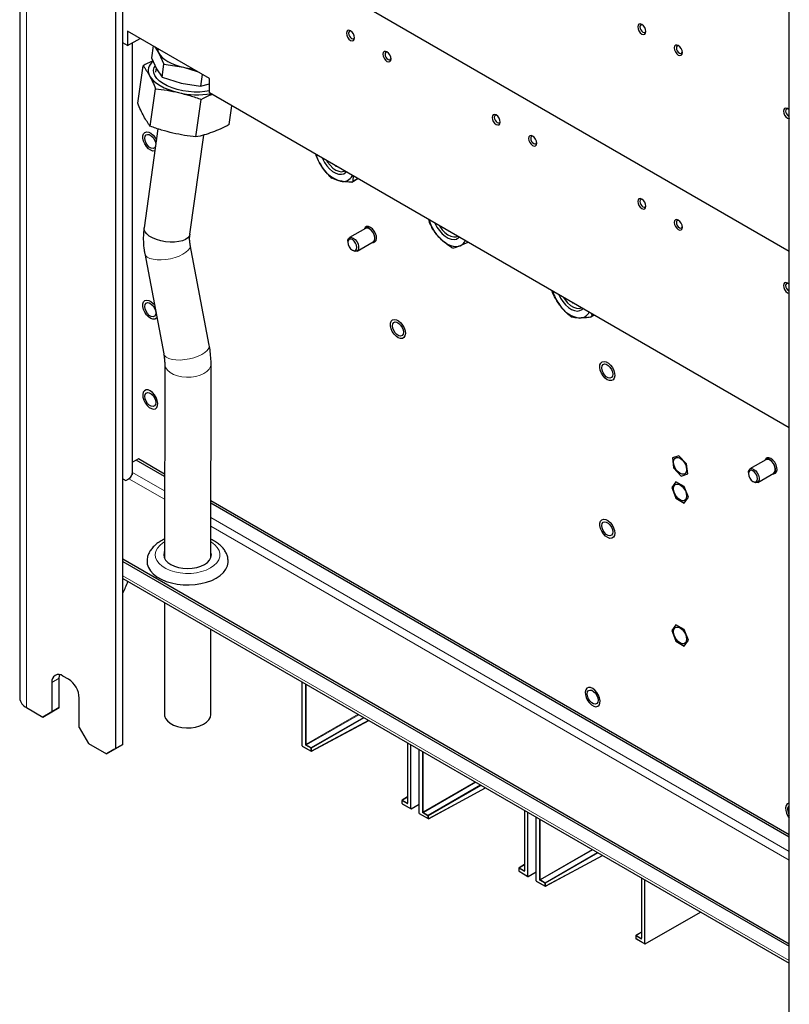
# Paper-space layout 'Blatt2' of a CAD drawing. Header units: millimetres. Extents: x 5 to 418, y 2 to 292.
# Tile 92 of 115: x 260 to 310, y 101 to 165. Entities that reach past the tile are written whole.
import ezdxf

# ---------------------------------------------------------------- set-up
doc = ezdxf.new("R2010")
doc.units = ezdxf.units.MM

psp = doc.layouts.new('Blatt2')

# ---------------------------------------------------------------- linework, layer by layer
at = {"color": 7, "linetype": 'Continuous', "lineweight": 25}
for p, q in [((260.342, 252.76), (260.342, 120.753)), ((266.556, 117.487), (266.556, 248.134)), ((267.027, 117.759), (267.027, 248.406)), ((310.161, 92.315), (310.161, 222.961)), ((267.027, 174.576), (310.161, 149.676)), ((272.625, 160.848), (267.322, 163.909)), ((267.322, 163.909), (267.322, 162.975)), ((267.322, 162.975), (267.027, 163.145)), ((267.322, 162.975), (268.132, 163.442)), ((267.617, 163.145), (267.617, 135.198)), ((268.983, 162.95), (268.875, 162.183)), ((269.096, 162.885), (269.349, 162.494)), ((269.349, 162.494), (269.679, 161.784)), ((268.875, 162.183), (269.206, 161.473)), ((267.985, 159.243), (268.327, 161.675)), ((269.174, 161.541), (269.134, 161.257)), ((269.206, 161.473), (269.559, 160.926)), ((269.559, 160.926), (269.679, 161.784)), ((269.679, 161.784), (270.938, 161.575)), ((270.938, 161.575), (271.833, 161.305)), ((269.559, 160.926), (270.795, 160.554)), ((270.795, 160.554), (272.054, 160.345)), ((272.162, 161.115), (272.054, 160.345)), ((272.625, 159.913), (272.625, 160.848)), ((268.796, 157.754), (269.137, 160.185)), ((272.054, 160.345), (272.625, 160.508)), ((271.753, 157.064), (272.094, 159.496)), ((310.161, 138.244), (272.625, 159.913)), ((273.899, 157.864), (274.07, 159.079)), ((269.292, 157.588), (268.394, 151.188)), ((271.365, 150.771), (272.266, 157.19)), ((281.835, 154.135), (282.235, 154.366)), ((282.226, 154.371), (281.921, 154.195)), ((282.723, 151.147), (281.686, 150.548)), ((282.683, 151.156), (282.659, 151.11)), ((272.611, 143.591), (271.384, 150.073)), ((281.582, 150.319), (281.582, 150.251)), ((281.877, 149.741), (281.936, 149.707)), ((282.186, 149.682), (283.223, 150.281)), ((283.159, 150.244), (283.211, 150.241)), ((268.436, 149.515), (269.663, 143.033)), ((268.98, 146.297), (269.065, 146.196)), ((297.3, 145.404), (297.529, 145.537)), ((297.354, 145.637), (297.37, 145.487)), ((297.492, 145.558), (297.37, 145.487)), ((269.729, 142.382), (269.722, 129.798)), ((272.722, 129.849), (272.729, 142.38)), ((303.02, 136.435), (302.593, 136.304)), ((303.516, 135.911), (303.02, 136.435)), ((267.888, 136.151), (267.652, 136.015)), ((267.652, 135.361), (267.652, 136.015)), ((268.029, 136.232), (267.888, 136.151)), ((269.725, 135.09), (267.888, 136.151)), ((269.725, 135.254), (268.029, 136.232)), ((302.593, 136.304), (302.663, 135.648)), ((303.586, 135.255), (303.516, 135.911)), ((308.65, 136.179), (307.613, 135.581)), ((308.61, 136.189), (308.586, 136.142)), ((302.663, 135.648), (303.16, 135.124)), ((303.16, 135.124), (303.586, 135.255)), ((307.509, 135.352), (307.509, 135.284)), ((308.113, 134.714), (309.15, 135.313)), ((309.086, 135.276), (309.138, 135.274)), ((267.027, 134.933), (267.204, 134.831)), ((267.204, 134.831), (267.416, 134.953)), ((302.821, 134.758), (302.552, 134.375)), ((303.359, 134.447), (302.821, 134.758)), ((303.627, 133.755), (303.359, 134.447)), ((307.804, 134.773), (307.863, 134.739)), ((302.552, 134.375), (302.821, 133.683)), ((310.161, 111.91), (272.724, 133.522)), ((310.161, 111.747), (272.724, 133.359)), ((302.821, 133.683), (303.359, 133.372)), ((303.359, 133.372), (303.627, 133.755)), ((267.027, 129.762), (310.161, 104.862)), ((267.027, 129.599), (310.161, 104.699)), ((267.027, 128.493), (310.161, 103.593)), ((269.72, 126.939), (269.716, 119.696)), ((272.716, 119.694), (272.719, 125.208)), ((302.821, 125.504), (302.552, 125.121)), ((302.552, 125.121), (302.821, 124.428)), ((303.359, 125.193), (302.821, 125.504)), ((303.627, 124.5), (303.359, 125.193)), ((302.821, 124.428), (303.359, 124.118)), ((303.359, 124.118), (303.627, 124.5)), ((262.431, 121.774), (262.431, 119.868)), ((262.903, 120.14), (262.903, 122.046)), ((263.492, 121.978), (263.138, 122.182)), ((278.626, 117.668), (278.626, 121.798)), ((264.199, 118.848), (264.199, 120.753)), ((260.781, 120.14), (261.842, 119.528)), ((261.842, 119.528), (262.431, 119.868)), ((262.313, 119.8), (261.842, 119.528)), ((262.903, 120.14), (262.313, 119.8)), ((262.431, 119.868), (262.903, 120.14)), ((279.235, 117.324), (282.932, 119.312)), ((264.199, 118.848), (264.788, 117.827)), ((264.788, 117.827), (265.967, 117.147)), ((265.967, 117.147), (266.556, 117.487)), ((266.438, 117.419), (265.967, 117.147)), ((267.027, 117.759), (266.438, 117.419)), ((266.556, 117.487), (267.027, 117.759)), ((278.633, 117.653), (279.203, 117.324)), ((285.44, 117.864), (285.44, 113.954)), ((285.666, 113.604), (285.666, 117.733)), ((286.197, 113.297), (286.197, 117.427)), ((286.807, 112.952), (290.504, 114.94)), ((285.086, 114.12), (285.086, 113.947)), ((285.44, 114.357), (285.102, 114.148)), ((285.103, 113.918), (285.673, 113.589)), ((285.689, 113.591), (286.197, 113.884)), ((293.011, 113.493), (293.011, 109.583)), ((286.204, 113.282), (286.774, 112.953)), ((293.238, 109.233), (293.238, 113.362)), ((293.771, 108.925), (293.771, 113.054)), ((294.381, 108.58), (298.078, 110.568)), ((292.658, 109.749), (292.658, 109.576)), ((293.011, 109.986), (292.674, 109.777)), ((292.674, 109.547), (293.245, 109.218)), ((293.261, 109.219), (293.771, 109.514)), ((300.585, 109.121), (300.585, 105.211)), ((300.812, 104.861), (300.812, 108.99)), ((293.778, 108.91), (294.349, 108.581)), ((300.835, 104.847), (304.412, 106.912)), ((300.232, 105.376), (300.232, 105.203)), ((300.585, 105.614), (300.248, 105.405)), ((300.249, 105.175), (300.819, 104.845))]:
    psp.add_line(p, q, dxfattribs=at)
at = {"color": 7, "linetype": 'Continuous', "lineweight": 18}
for p, q in [((260.781, 120.14), (260.781, 252.148)), ((269.724, 134.165), (267.652, 135.361)), ((267.416, 134.953), (269.724, 133.621)), ((310.161, 110.822), (272.723, 132.434)), ((272.723, 131.89), (310.161, 110.277)), ((267.027, 128.674), (310.161, 103.773)), ((262.431, 121.774), (262.903, 122.046)), ((278.842, 117.716), (278.842, 121.673)), ((278.889, 121.646), (278.889, 117.771)), ((278.889, 117.771), (282.245, 119.708)), ((282.292, 119.681), (278.913, 117.73)), ((279.219, 117.553), (282.599, 119.504)), ((282.646, 119.477), (279.242, 117.512)), ((279.242, 117.339), (282.922, 119.317)), ((278.626, 117.668), (279.196, 117.339)), ((279.196, 117.512), (278.842, 117.716)), ((278.913, 117.73), (279.219, 117.553)), ((279.196, 117.339), (279.196, 117.512)), ((279.242, 117.512), (279.242, 117.339)), ((285.449, 117.859), (285.449, 113.902)), ((286.414, 113.345), (286.414, 117.302)), ((286.461, 117.275), (286.461, 113.4)), ((286.461, 113.4), (289.817, 115.337)), ((289.864, 115.31), (286.484, 113.359)), ((286.791, 113.182), (290.171, 115.133)), ((290.218, 115.106), (286.814, 113.141)), ((286.814, 112.968), (290.494, 114.946)), ((285.096, 114.106), (285.096, 113.933)), ((285.449, 113.902), (285.096, 114.106)), ((285.44, 114.345), (285.119, 114.147)), ((285.119, 114.147), (285.425, 113.97)), ((285.096, 113.933), (285.666, 113.604)), ((285.425, 113.97), (285.44, 113.979)), ((293.021, 113.487), (293.021, 109.531)), ((286.197, 113.297), (286.768, 112.968)), ((286.768, 113.141), (286.414, 113.345)), ((286.484, 113.359), (286.791, 113.182)), ((286.768, 112.968), (286.768, 113.141)), ((286.814, 113.141), (286.814, 112.968)), ((293.988, 108.973), (293.988, 112.929)), ((294.035, 112.902), (294.035, 109.027)), ((294.035, 109.027), (297.391, 110.965)), ((297.438, 110.938), (294.058, 108.986)), ((294.365, 108.809), (297.745, 110.761)), ((297.792, 110.733), (294.388, 108.769)), ((294.388, 108.596), (298.068, 110.574)), ((292.668, 109.735), (292.668, 109.562)), ((293.021, 109.531), (292.668, 109.735)), ((293.011, 109.974), (292.691, 109.776)), ((292.691, 109.776), (292.997, 109.599)), ((292.997, 109.599), (293.011, 109.608)), ((292.668, 109.562), (293.238, 109.233)), ((294.342, 108.769), (293.988, 108.973)), ((294.058, 108.986), (294.365, 108.809)), ((300.595, 109.115), (300.595, 105.159)), ((293.771, 108.925), (294.342, 108.596)), ((294.342, 108.596), (294.342, 108.769)), ((294.388, 108.769), (294.388, 108.596)), ((300.242, 105.363), (300.242, 105.19)), ((300.595, 105.159), (300.242, 105.363)), ((300.242, 105.19), (300.812, 104.861)), ((300.585, 105.602), (300.265, 105.403)), ((300.265, 105.403), (300.571, 105.227)), ((300.571, 105.227), (300.585, 105.235))]:
    psp.add_line(p, q, dxfattribs=at)
at = {"color": 7, "linetype": 'Continuous', "lineweight": 25, "flags": 128}
for points in [[(282.024, 163.469), (282.004, 163.598), (281.946, 163.731), (281.86, 163.847), (281.759, 163.929), (281.657, 163.964), (281.571, 163.947), (281.514, 163.881), (281.494, 163.775), (281.514, 163.647), (281.571, 163.514), (281.657, 163.398), (281.759, 163.316), (281.86, 163.281), (281.946, 163.298), (282.004, 163.364), (282.024, 163.469)], [(281.797, 163.903), (281.755, 163.914), (281.692, 163.901), (281.65, 163.853), (281.635, 163.775), (281.65, 163.681), (281.692, 163.584), (281.755, 163.499), (281.83, 163.439), (281.904, 163.413), (281.967, 163.425), (282.009, 163.474), (282.021, 163.515)], [(300.88, 163.879), (300.86, 164.008), (300.803, 164.141), (300.717, 164.257), (300.615, 164.339), (300.514, 164.374), (300.428, 164.357), (300.37, 164.291), (300.35, 164.186), (300.37, 164.057), (300.428, 163.924), (300.514, 163.808), (300.615, 163.726), (300.717, 163.691), (300.803, 163.708), (300.86, 163.774), (300.88, 163.879)], [(300.653, 164.313), (300.611, 164.324), (300.548, 164.311), (300.506, 164.263), (300.491, 164.186), (300.506, 164.091), (300.548, 163.994), (300.611, 163.909), (300.686, 163.849), (300.76, 163.823), (300.823, 163.835), (300.865, 163.884), (300.877, 163.925)], [(269.349, 162.494), (269.445, 162.352), (269.575, 162.214), (269.739, 162.081), (269.933, 161.956), (270.154, 161.841), (270.398, 161.738), (270.661, 161.649), (270.938, 161.575)], [(284.381, 162.109), (284.361, 162.237), (284.303, 162.37), (284.217, 162.486), (284.116, 162.568), (284.014, 162.603), (283.928, 162.586), (283.871, 162.52), (283.851, 162.415), (283.871, 162.286), (283.928, 162.153), (284.014, 162.037), (284.116, 161.956), (284.217, 161.92), (284.303, 161.937), (284.361, 162.003), (284.381, 162.109)], [(284.154, 162.543), (284.112, 162.553), (284.049, 162.541), (284.007, 162.492), (283.992, 162.415), (284.007, 162.32), (284.049, 162.223), (284.112, 162.138), (284.187, 162.078), (284.261, 162.052), (284.324, 162.064), (284.366, 162.113), (284.378, 162.154)], [(303.237, 162.519), (303.217, 162.648), (303.16, 162.78), (303.074, 162.896), (302.972, 162.978), (302.871, 163.013), (302.785, 162.997), (302.727, 162.93), (302.707, 162.825), (302.727, 162.696), (302.785, 162.563), (302.871, 162.447), (302.972, 162.366), (303.074, 162.33), (303.16, 162.347), (303.217, 162.413), (303.237, 162.519)], [(303.01, 162.953), (302.968, 162.963), (302.905, 162.951), (302.863, 162.902), (302.848, 162.825), (302.863, 162.73), (302.905, 162.633), (302.968, 162.548), (303.043, 162.488), (303.117, 162.462), (303.18, 162.474), (303.222, 162.523), (303.234, 162.564)], [(272.625, 160.048), (272.335, 159.996), (271.994, 159.967), (271.634, 159.967), (271.266, 159.995), (270.899, 160.052), (270.542, 160.135), (270.204, 160.243), (269.895, 160.372), (269.622, 160.52), (269.392, 160.683), (269.212, 160.855), (269.086, 161.034), (269.017, 161.214), (269.007, 161.39), (269.056, 161.559), (269.105, 161.641)], [(268.745, 161.027), (268.859, 160.859), (269.014, 160.695), (269.208, 160.537), (269.438, 160.389), (269.7, 160.253), (269.989, 160.131), (270.301, 160.025), (270.629, 159.937)], [(310.161, 158.796), (310.145, 158.814), (310.043, 158.896), (309.942, 158.931), (309.856, 158.914), (309.798, 158.848), (309.778, 158.743), (309.798, 158.614), (309.856, 158.481), (309.942, 158.365), (310.043, 158.284), (310.145, 158.248), (310.161, 158.247)], [(310.081, 158.871), (310.039, 158.881), (309.976, 158.869), (309.934, 158.82), (309.919, 158.743), (309.934, 158.648), (309.976, 158.551), (310.039, 158.466), (310.114, 158.406), (310.161, 158.385)], [(291.452, 158.027), (291.432, 158.155), (291.374, 158.288), (291.288, 158.404), (291.187, 158.486), (291.085, 158.521), (290.999, 158.504), (290.942, 158.438), (290.922, 158.333), (290.942, 158.204), (290.999, 158.071), (291.085, 157.955), (291.187, 157.873), (291.288, 157.838), (291.374, 157.855), (291.432, 157.921), (291.452, 158.027)], [(291.225, 158.461), (291.183, 158.471), (291.12, 158.459), (291.078, 158.41), (291.063, 158.333), (291.078, 158.238), (291.12, 158.141), (291.183, 158.056), (291.258, 157.996), (291.332, 157.97), (291.395, 157.982), (291.437, 158.031), (291.449, 158.072)], [(269.092, 156.164), (269.089, 156.163), (268.963, 156.155), (268.822, 156.203), (268.679, 156.301), (268.546, 156.441), (268.435, 156.612), (268.356, 156.796), (268.316, 156.979), (268.319, 157.144), (268.364, 157.276), (268.447, 157.363), (268.562, 157.398), (268.697, 157.378), (268.841, 157.305), (268.98, 157.184), (268.98, 157.184)], [(268.442, 156.979), (268.463, 157.107), (268.524, 157.194), (268.618, 157.231), (268.734, 157.213), (268.857, 157.142), (268.972, 157.027), (269.066, 156.881), (269.127, 156.723), (269.149, 156.571), (269.149, 156.566)], [(269.134, 156.461), (269.127, 156.444), (269.066, 156.356), (268.972, 156.32), (268.857, 156.338), (268.734, 156.409), (268.618, 156.524), (268.524, 156.669), (268.463, 156.827), (268.442, 156.979)], [(268.98, 157.184), (269.104, 157.027), (269.191, 156.867)], [(293.809, 156.666), (293.789, 156.795), (293.731, 156.927), (293.645, 157.043), (293.544, 157.125), (293.442, 157.16), (293.356, 157.144), (293.299, 157.078), (293.279, 156.972), (293.299, 156.843), (293.356, 156.711), (293.442, 156.595), (293.544, 156.513), (293.645, 156.478), (293.731, 156.494), (293.789, 156.56), (293.809, 156.666)], [(293.582, 157.1), (293.54, 157.11), (293.477, 157.098), (293.435, 157.049), (293.42, 156.972), (293.435, 156.878), (293.477, 156.78), (293.54, 156.695), (293.615, 156.635), (293.689, 156.609), (293.752, 156.622), (293.794, 156.67), (293.806, 156.712)], [(279.915, 155.705), (279.933, 155.665), (280.065, 155.419), (280.225, 155.192), (280.406, 154.995), (280.599, 154.836), (280.797, 154.721), (280.99, 154.657), (281.171, 154.646), (281.331, 154.688), (281.463, 154.781), (281.482, 154.8)], [(280.203, 155.539), (280.267, 155.439), (280.43, 155.23), (280.612, 155.055), (280.802, 154.923), (280.992, 154.842), (281.172, 154.814), (281.332, 154.842), (281.376, 154.861)], [(280.79, 155.2), (280.816, 155.184), (280.842, 155.17)], [(300.88, 152.584), (300.86, 152.713), (300.803, 152.845), (300.717, 152.961), (300.615, 153.043), (300.514, 153.078), (300.428, 153.062), (300.37, 152.996), (300.35, 152.89), (300.37, 152.761), (300.428, 152.629), (300.514, 152.513), (300.615, 152.431), (300.717, 152.395), (300.803, 152.412), (300.86, 152.478), (300.88, 152.584)], [(300.653, 153.018), (300.611, 153.028), (300.548, 153.016), (300.506, 152.967), (300.491, 152.89), (300.506, 152.796), (300.548, 152.698), (300.611, 152.613), (300.686, 152.553), (300.76, 152.527), (300.823, 152.54), (300.865, 152.588), (300.877, 152.629)], [(303.237, 151.223), (303.217, 151.352), (303.16, 151.485), (303.074, 151.601), (302.972, 151.682), (302.871, 151.718), (302.785, 151.701), (302.727, 151.635), (302.707, 151.529), (302.727, 151.401), (302.785, 151.268), (302.871, 151.152), (302.972, 151.07), (303.074, 151.035), (303.16, 151.052), (303.217, 151.118), (303.237, 151.223)], [(303.01, 151.657), (302.968, 151.668), (302.905, 151.655), (302.863, 151.607), (302.848, 151.529), (302.863, 151.435), (302.905, 151.338), (302.968, 151.253), (303.043, 151.193), (303.117, 151.167), (303.18, 151.179), (303.222, 151.227), (303.234, 151.269)], [(271.365, 150.771), (271.332, 150.666), (271.236, 150.54), (271.085, 150.433), (270.885, 150.348), (270.643, 150.289), (270.37, 150.258), (270.077, 150.257), (269.776, 150.285), (269.48, 150.342), (269.199, 150.424), (268.946, 150.53), (268.732, 150.654), (268.565, 150.791), (268.451, 150.936), (268.396, 151.083), (268.394, 151.188)], [(283.045, 151.216), (282.916, 151.266), (282.8, 151.26), (282.712, 151.2), (282.683, 151.156)], [(283.165, 150.247), (283.206, 150.258), (283.287, 150.323), (283.33, 150.435), (283.33, 150.58), (283.287, 150.742), (283.206, 150.9), (283.097, 151.036), (282.973, 151.133)], [(283.223, 150.281), (283.279, 150.333), (283.321, 150.442), (283.321, 150.584), (283.279, 150.741), (283.2, 150.895), (283.094, 151.028), (282.973, 151.122)], [(283.211, 150.241), (283.235, 150.241), (283.339, 150.275), (283.41, 150.36), (283.443, 150.488), (283.432, 150.646), (283.379, 150.815), (283.29, 150.977), (283.175, 151.116), (283.045, 151.216)], [(287.222, 151.487), (287.225, 151.478), (287.354, 151.23), (287.511, 151.001), (287.689, 150.799), (287.881, 150.635), (288.079, 150.515), (288.273, 150.444), (288.456, 150.426), (288.619, 150.461), (288.755, 150.548), (288.788, 150.582)], [(287.51, 151.321), (287.536, 151.277), (287.694, 151.061), (287.872, 150.877), (288.061, 150.734), (288.252, 150.639), (288.435, 150.598), (288.601, 150.612), (288.683, 150.643)], [(281.582, 150.319), (281.587, 150.387), (281.629, 150.496), (281.708, 150.559), (281.815, 150.568), (281.936, 150.523), (282.057, 150.429), (282.163, 150.297), (282.242, 150.142), (282.284, 149.985), (282.284, 149.843), (282.242, 149.734), (282.163, 149.671), (282.057, 149.662), (281.936, 149.707), (281.936, 149.707)], [(281.877, 149.741), (281.989, 149.702), (282.085, 149.72), (282.149, 149.794), (282.171, 149.911), (282.149, 150.054), (282.085, 150.201), (281.989, 150.33), (281.877, 150.421), (281.764, 150.46), (281.668, 150.442), (281.605, 150.368), (281.582, 150.251), (281.605, 150.108), (281.668, 149.961), (281.764, 149.832), (281.877, 149.741)], [(287.572, 150.485), (287.735, 150.338), (287.903, 150.213), (288.073, 150.112), (288.241, 150.038), (288.405, 149.992), (288.563, 149.973), (288.711, 149.983), (288.847, 150.022)], [(288.097, 150.982), (288.123, 150.966), (288.149, 150.952)], [(310.161, 147.5), (310.145, 147.519), (310.043, 147.6), (309.942, 147.636), (309.856, 147.619), (309.798, 147.553), (309.778, 147.447), (309.798, 147.318), (309.856, 147.186), (309.942, 147.07), (310.043, 146.988), (310.145, 146.953), (310.161, 146.952)], [(310.081, 147.575), (310.039, 147.585), (309.976, 147.573), (309.934, 147.525), (309.919, 147.447), (309.934, 147.353), (309.976, 147.256), (310.039, 147.171), (310.114, 147.111), (310.161, 147.09)], [(295.235, 146.861), (295.347, 146.639), (295.5, 146.407), (295.676, 146.201), (295.866, 146.03), (296.064, 145.903), (296.259, 145.825), (296.444, 145.799), (296.611, 145.827), (296.751, 145.906), (296.802, 145.956)], [(295.523, 146.694), (295.641, 146.519), (295.812, 146.32), (295.998, 146.16), (296.189, 146.045), (296.376, 145.982), (296.55, 145.973), (296.697, 146.017)], [(269.22, 145.376), (269.189, 145.337), (269.089, 145.275), (268.963, 145.268), (268.822, 145.315), (268.679, 145.414), (268.546, 145.554), (268.435, 145.724), (268.356, 145.909), (268.316, 146.092), (268.319, 146.257), (268.364, 146.389), (268.447, 146.476), (268.562, 146.511), (268.697, 146.491), (268.841, 146.417), (268.98, 146.297), (268.98, 146.297)], [(268.442, 146.092), (268.463, 146.219), (268.524, 146.307), (268.618, 146.344), (268.734, 146.325), (268.857, 146.255), (268.972, 146.139), (269.066, 145.994), (269.127, 145.836), (269.149, 145.684), (269.127, 145.557), (269.066, 145.469), (268.972, 145.432), (268.857, 145.45), (268.734, 145.521), (268.618, 145.636), (268.524, 145.782), (268.463, 145.94), (268.442, 146.092)], [(296.111, 146.355), (296.137, 146.34), (296.163, 146.325)], [(285.008, 145.046), (285.131, 144.889), (285.227, 144.709), (285.287, 144.524), (285.306, 144.348), (285.282, 144.198), (285.217, 144.087), (285.117, 144.025), (284.991, 144.017), (284.85, 144.065), (284.706, 144.163), (284.573, 144.304), (284.463, 144.474), (284.384, 144.659), (284.344, 144.841), (284.347, 145.006), (284.392, 145.138), (284.475, 145.225), (284.589, 145.261), (284.724, 145.241), (284.868, 145.167), (285.008, 145.046)], [(284.469, 144.842), (284.491, 144.969), (284.552, 145.056), (284.646, 145.093), (284.762, 145.075), (284.884, 145.004), (285, 144.889), (285.094, 144.744), (285.155, 144.585), (285.177, 144.433), (285.155, 144.306), (285.094, 144.219), (285, 144.182), (284.884, 144.2), (284.762, 144.271), (284.646, 144.386), (284.552, 144.531), (284.491, 144.69), (284.469, 144.842)], [(298.376, 141.359), (298.233, 141.466), (298.104, 141.613), (297.998, 141.787), (297.926, 141.973), (297.894, 142.153), (297.905, 142.313), (297.957, 142.437), (298.047, 142.516), (298.166, 142.541), (298.304, 142.51), (298.448, 142.427), (298.586, 142.299), (298.705, 142.136), (298.794, 141.954), (298.847, 141.769), (298.858, 141.597), (298.826, 141.453), (298.754, 141.351), (298.648, 141.299), (298.518, 141.301), (298.376, 141.359)], [(298.022, 142.121), (298.044, 142.248), (298.105, 142.336), (298.199, 142.373), (298.314, 142.354), (298.437, 142.284), (298.553, 142.168), (298.647, 142.023), (298.708, 141.865), (298.729, 141.713), (298.708, 141.585), (298.647, 141.498), (298.553, 141.461), (298.437, 141.479), (298.314, 141.55), (298.199, 141.665), (298.105, 141.811), (298.044, 141.969), (298.022, 142.121)], [(268.795, 140.635), (268.653, 140.692), (268.523, 140.695), (268.417, 140.643), (268.345, 140.54), (268.313, 140.397), (268.324, 140.225), (268.377, 140.039), (268.467, 139.858), (268.586, 139.695), (268.723, 139.567), (268.867, 139.484), (269.005, 139.453), (269.124, 139.478), (269.214, 139.556), (269.266, 139.681), (269.277, 139.84), (269.245, 140.021), (269.173, 140.207), (269.067, 140.381), (268.938, 140.528), (268.795, 140.635)], [(268.442, 140.281), (268.463, 140.408), (268.524, 140.496), (268.618, 140.533), (268.734, 140.514), (268.857, 140.444), (268.972, 140.328), (269.066, 140.183), (269.127, 140.025), (269.149, 139.873), (269.127, 139.745), (269.066, 139.658), (268.972, 139.621), (268.857, 139.639), (268.734, 139.71), (268.618, 139.825), (268.524, 139.971), (268.463, 140.129), (268.442, 140.281)], [(302.666, 136.025), (302.686, 136.164), (302.747, 136.266), (302.841, 136.32), (302.959, 136.321), (303.09, 136.27), (303.221, 136.17), (303.339, 136.032), (303.433, 135.869), (303.493, 135.698), (303.514, 135.535), (303.493, 135.395), (303.433, 135.294), (303.339, 135.239), (303.221, 135.238), (303.09, 135.29), (302.959, 135.389), (302.841, 135.527), (302.747, 135.69), (302.686, 135.861), (302.666, 136.025)], [(308.973, 136.248), (308.843, 136.298), (308.728, 136.293), (308.639, 136.232), (308.61, 136.189)], [(309.092, 135.28), (309.133, 135.291), (309.214, 135.355), (309.257, 135.467), (309.257, 135.613), (309.214, 135.774), (309.133, 135.933), (309.024, 136.068), (308.9, 136.165)], [(309.15, 135.313), (309.206, 135.365), (309.248, 135.474), (309.248, 135.616), (309.206, 135.774), (309.127, 135.928), (309.021, 136.06), (308.9, 136.154)], [(309.138, 135.274), (309.162, 135.274), (309.266, 135.307), (309.338, 135.392), (309.37, 135.521), (309.359, 135.678), (309.306, 135.847), (309.217, 136.01), (309.102, 136.149), (308.973, 136.248)], [(307.509, 135.352), (307.515, 135.419), (307.557, 135.528), (307.636, 135.591), (307.742, 135.601), (307.863, 135.556), (307.984, 135.461), (308.09, 135.329), (308.169, 135.175), (308.211, 135.017), (308.211, 134.876), (308.169, 134.767), (308.09, 134.704), (307.984, 134.694), (307.863, 134.739), (307.863, 134.739)], [(307.804, 134.773), (307.917, 134.734), (308.012, 134.753), (308.076, 134.826), (308.099, 134.943), (308.076, 135.087), (308.012, 135.234), (307.917, 135.363), (307.804, 135.454), (307.691, 135.493), (307.596, 135.474), (307.532, 135.401), (307.509, 135.284), (307.532, 135.14), (307.596, 134.993), (307.691, 134.864), (307.804, 134.773)], [(302.666, 134.31), (302.686, 134.449), (302.747, 134.551), (302.841, 134.605), (302.959, 134.607), (303.09, 134.555), (303.221, 134.455), (303.339, 134.317), (303.433, 134.155), (303.493, 133.983), (303.514, 133.82), (303.493, 133.681), (303.433, 133.579), (303.339, 133.525), (303.221, 133.523), (303.09, 133.575), (302.959, 133.675), (302.841, 133.813), (302.747, 133.975), (302.686, 134.146), (302.666, 134.31)], [(298.561, 132.119), (298.684, 131.962), (298.78, 131.782), (298.84, 131.596), (298.859, 131.421), (298.835, 131.271), (298.77, 131.16), (298.67, 131.098), (298.544, 131.09), (298.403, 131.137), (298.259, 131.236), (298.126, 131.376), (298.015, 131.547), (297.937, 131.731), (297.897, 131.914), (297.9, 132.079), (297.945, 132.211), (298.028, 132.298), (298.142, 132.333), (298.277, 132.313), (298.421, 132.239), (298.561, 132.119)], [(298.022, 131.914), (298.044, 132.042), (298.105, 132.129), (298.199, 132.166), (298.314, 132.148), (298.437, 132.077), (298.553, 131.962), (298.647, 131.816), (298.708, 131.658), (298.729, 131.506), (298.708, 131.379), (298.647, 131.291), (298.553, 131.255), (298.437, 131.273), (298.314, 131.344), (298.199, 131.459), (298.105, 131.604), (298.044, 131.762), (298.022, 131.914)], [(269.722, 130.257), (269.699, 130.201), (269.67, 130.028), (269.699, 129.854), (269.787, 129.687), (269.929, 129.533), (270.121, 129.398), (270.355, 129.288), (270.621, 129.205), (270.91, 129.155), (271.211, 129.138), (271.512, 129.155), (271.801, 129.205), (272.068, 129.288), (272.301, 129.398)], [(272.301, 129.398), (272.493, 129.533), (272.635, 129.687), (272.723, 129.854), (272.753, 130.028), (272.723, 130.201), (272.722, 130.205)], [(268.586, 129.597), (268.603, 129.422), (268.676, 129.2), (268.805, 128.986), (268.989, 128.786), (269.222, 128.604), (269.499, 128.443), (269.815, 128.309), (270.161, 128.203), (270.532, 128.128), (270.917, 128.086), (271.309, 128.078), (271.699, 128.103), (272.078, 128.162), (272.438, 128.252), (272.77, 128.373), (273.067, 128.521)], [(273.067, 128.521), (273.323, 128.692), (273.532, 128.884), (273.689, 129.092), (273.79, 129.31), (273.834, 129.535), (273.836, 129.6)], [(302.666, 125.056), (302.686, 125.195), (302.747, 125.297), (302.841, 125.351), (302.959, 125.352), (303.09, 125.301), (303.221, 125.201), (303.339, 125.063), (303.433, 124.901), (303.493, 124.729), (303.514, 124.566), (303.493, 124.426), (303.433, 124.325), (303.339, 124.27), (303.221, 124.269), (303.09, 124.321), (302.959, 124.421), (302.841, 124.558), (302.747, 124.721), (302.686, 124.892), (302.666, 125.056)], [(262.903, 122.046), (262.916, 122.197), (262.933, 122.265)], [(297.433, 121.381), (297.291, 121.438), (297.161, 121.441), (297.055, 121.389), (296.983, 121.286), (296.951, 121.143), (296.962, 120.971), (297.015, 120.785), (297.104, 120.604), (297.223, 120.441), (297.361, 120.313), (297.505, 120.23), (297.643, 120.199), (297.762, 120.224), (297.852, 120.302), (297.904, 120.427), (297.915, 120.586), (297.883, 120.767), (297.811, 120.953), (297.705, 121.127), (297.575, 121.274), (297.433, 121.381)], [(297.08, 121.027), (297.101, 121.154), (297.162, 121.242), (297.256, 121.278), (297.372, 121.26), (297.494, 121.189), (297.61, 121.074), (297.704, 120.929), (297.765, 120.771), (297.787, 120.619), (297.765, 120.491), (297.704, 120.404), (297.61, 120.367), (297.494, 120.385), (297.372, 120.456), (297.256, 120.571), (297.162, 120.717), (297.101, 120.875), (297.08, 121.027)], [(269.716, 119.696), (269.723, 119.613), (269.782, 119.441), (269.901, 119.279), (270.073, 119.135), (270.291, 119.013), (270.548, 118.92), (270.832, 118.858), (271.132, 118.83), (271.435, 118.838), (271.729, 118.881), (272.003, 118.957), (272.244, 119.064), (272.442, 119.196), (272.591, 119.349), (272.684, 119.516), (272.716, 119.69), (272.716, 119.694)], [(310.161, 113.962), (310.124, 113.957), (310.019, 113.905), (309.947, 113.803), (309.915, 113.659), (309.926, 113.487), (309.978, 113.302), (310.068, 113.12), (310.161, 112.988)]]:
    psp.add_lwpolyline(points, dxfattribs=at)
at = {"color": 7, "linetype": 'Continuous', "lineweight": 18, "flags": 128}
for points in [[(271.384, 150.073), (271.389, 150.01), (271.352, 149.875), (271.257, 149.737), (271.107, 149.601), (270.907, 149.473), (270.667, 149.358), (270.396, 149.261), (270.105, 149.186), (269.806, 149.136), (269.511, 149.113), (269.233, 149.118), (268.982, 149.15), (268.77, 149.209), (268.604, 149.291), (268.491, 149.395), (268.437, 149.514), (268.436, 149.515)], [(272.611, 143.591), (272.615, 143.527), (272.579, 143.392), (272.484, 143.254), (272.334, 143.118), (272.134, 142.99), (271.894, 142.876), (271.623, 142.779), (271.332, 142.704), (271.033, 142.654), (270.738, 142.63), (270.46, 142.635), (270.209, 142.667), (269.996, 142.726), (269.83, 142.809), (269.718, 142.912), (269.663, 143.032), (269.663, 143.033)], [(272.729, 142.381), (272.729, 142.376), (272.696, 142.202), (272.604, 142.035), (272.455, 141.882), (272.256, 141.749), (272.015, 141.643), (271.742, 141.567), (271.448, 141.524), (271.145, 141.516), (270.845, 141.543), (270.561, 141.605), (270.304, 141.699), (270.085, 141.82), (269.913, 141.965), (269.795, 142.126), (269.736, 142.298), (269.729, 142.384)], [(269.722, 130.876), (269.612, 130.806), (269.407, 130.639), (269.254, 130.454), (269.158, 130.257), (269.12, 130.053), (269.143, 129.849), (269.225, 129.65), (269.364, 129.461), (269.556, 129.289), (269.796, 129.138), (270.077, 129.013), (270.39, 128.917), (270.727, 128.853), (271.078, 128.823), (271.433, 128.827), (271.781, 128.866), (272.113, 128.938), (272.419, 129.042), (272.69, 129.174)], [(272.69, 129.174), (272.919, 129.33), (273.098, 129.507), (273.224, 129.699), (273.291, 129.9), (273.299, 130.104), (273.246, 130.307), (273.135, 130.501), (272.969, 130.682), (272.752, 130.844), (272.722, 130.863)]]:
    psp.add_lwpolyline(points, dxfattribs=at)
at = {"color": 7, "linetype": 'Continuous', "lineweight": 25}
for centre, radius, start, end in [((269.857, 162.79), 0.588, 180.41852, 210.24122), ((269.345, 161.361), 0.686, 121.98667, 209.18333), ((272.019, 166.227), 4.776, 256.91621, 264.22682), ((271.844, 164.837), 5.047, 256.07575, 279.88599), ((282.423, 156.865), 3.053, 197.73249, 211.88369), ((281.748, 156.29), 2.18, 208.41753, 252.67592), ((282.123, 156.431), 2.572, 228.73964, 232.35381), ((281.272, 154.863), 0.676, 255.13518, 334.27114), ((281.479, 154.732), 0.695, 300.8504, 309.4959), ((289.737, 152.648), 3.06, 197.69957, 224.96749), ((282.829, 150.957), 0.227, 50.74421, 136.3634), ((282.828, 150.933), 0.238, 52.48526, 116.20428), ((290.146, 152.883), 3.556, 205.93889, 208.85054), ((288.86, 151.251), 1.449, 247.38012, 252.67846), ((288.58, 150.64), 0.672, 293.33671, 334.65106), ((297.881, 148.14), 3.253, 198.34387, 200.75306), ((297.783, 148.038), 3.096, 197.80622, 216.90481), ((296.841, 147.14), 1.809, 212.08076, 262.41419), ((297.175, 147.219), 2.116, 235.1898, 239.30516), ((296.604, 146.007), 0.661, 269.78702, 334.73462), ((296.743, 145.946), 0.777, 315.76772, 323.7976), ((308.757, 135.99), 0.227, 50.74421, 136.3634), ((308.755, 135.966), 0.238, 52.48526, 116.20428), ((267.14, 135.385), 0.512, 302.60548, 357.39452), ((262.122, 130.183), 5.555, 332.01478, 340.26079), ((262.862, 121.844), 0.437, 50.79671, 189.21404), ((262.664, 120.683), 1.537, 2.60548, 57.39452), ((261.093, 120.828), 0.754, 185.6948, 245.62534), ((279.219, 117.353), 0.0333, 240.00269, 298.26557), ((285.119, 114.12), 0.0333, 121.72906, 180), ((285.119, 113.947), 0.0333, 180, 240.00269), ((310.274, 113.576), 0.233, 118.97322, 188.00741), ((310.793, 113.576), 0.75, 182.47831, 212.64832), ((286.791, 112.982), 0.0333, 240.00269, 298.26557), ((292.691, 109.749), 0.0333, 121.72906, 180), ((292.691, 109.576), 0.0333, 180, 240.00269), ((294.365, 108.609), 0.0333, 240.00269, 298.26557), ((300.265, 105.376), 0.0333, 121.72906, 180), ((300.265, 105.203), 0.0333, 180, 240.00269)]:
    psp.add_arc(centre, radius, start, end, dxfattribs=at)
at = {"color": 7, "linetype": 'Continuous', "lineweight": 18}
for centre, radius, start, end in [((278.942, 117.774), 0.0529, 183.52223, 236.47777), ((279.247, 117.51), 0.0514, 123.22971, 177.34769), ((279.219, 117.558), 0.0514, 242.65648, 296.76622), ((279.219, 117.385), 0.0514, 242.65648, 296.76622), ((279.212, 117.337), 0.016, 172.814, 235.87382), ((279.19, 117.509), 0.0529, 3.52223, 56.47777), ((279.226, 117.337), 0.0167, 303.65664, 5.53018), ((285.102, 114.121), 0.0165, 185.07867, 246.24147), ((285.147, 114.104), 0.0514, 123.22971, 177.34769), ((285.109, 114.133), 0.0167, 54.4735, 116.34159), ((285.102, 113.948), 0.0165, 185.07867, 246.24147), ((285.112, 113.931), 0.0165, 173.76303, 234.92479), ((285.436, 113.985), 0.0185, 236.43672, 282.46291), ((286.513, 113.403), 0.0529, 183.52223, 236.47777), ((286.783, 112.966), 0.016, 172.814, 235.87382), ((286.819, 113.139), 0.0514, 123.22971, 177.34769), ((286.791, 113.187), 0.0514, 242.65648, 296.76622), ((286.791, 113.014), 0.0514, 242.65648, 296.76622), ((286.761, 113.138), 0.0529, 3.52223, 56.47777), ((286.798, 112.966), 0.0167, 303.65664, 5.53018), ((292.674, 109.75), 0.0165, 185.07867, 246.24147), ((292.719, 109.733), 0.0514, 123.22971, 177.34769), ((292.681, 109.762), 0.0167, 54.4735, 116.34159), ((293.007, 109.614), 0.0185, 236.43672, 282.46291), ((292.674, 109.577), 0.0165, 185.07867, 246.24147), ((292.684, 109.56), 0.0165, 173.76303, 234.92479), ((294.088, 109.03), 0.0529, 183.52223, 236.47777), ((294.357, 108.594), 0.016, 172.814, 235.87382), ((294.393, 108.766), 0.0514, 123.22971, 177.34769), ((294.365, 108.814), 0.0514, 242.65648, 296.76622), ((294.365, 108.641), 0.0514, 242.65648, 296.76622), ((294.336, 108.765), 0.0529, 3.52223, 56.47777), ((294.372, 108.594), 0.0167, 303.65664, 5.53018), ((300.248, 105.378), 0.0165, 185.07867, 246.24147), ((300.248, 105.205), 0.0165, 185.07867, 246.24147), ((300.293, 105.36), 0.0514, 123.22971, 177.34769), ((300.258, 105.188), 0.0165, 173.76303, 234.92479), ((300.255, 105.39), 0.0167, 54.4735, 116.34159), ((300.581, 105.242), 0.0185, 236.43672, 282.46291)]:
    psp.add_arc(centre, radius, start, end, dxfattribs=at)
at = {"color": 7, "linetype": 'Continuous', "lineweight": 25}
for centre, major_axis, ratio, start_param, end_param in [((278.65, 117.682), (0.0171, 0.0286), 0.587369, 2.36515, 3.150629), ((285.689, 113.618), (0.0162, 0.0291), 0.567218, 2.347686, 3.901029), ((286.221, 113.311), (0.0171, 0.0286), 0.587369, 2.36515, 3.150629), ((293.261, 109.247), (0.0162, 0.0291), 0.567218, 2.347686, 3.901029), ((293.795, 108.938), (0.0171, 0.0286), 0.587369, 2.36515, 3.150629), ((300.835, 104.874), (0.0162, 0.0291), 0.567218, 2.347686, 3.901029)]:
    psp.add_ellipse(centre, major_axis=major_axis, ratio=ratio, start_param=start_param, end_param=end_param, dxfattribs=at)
at = {"color": 7, "linetype": 'Continuous', "lineweight": 18}
for centre, major_axis, ratio, start_param, end_param in [((278.866, 117.73), (0.0319, 0.0424), 0.227762, 0.508788, 2.062131), ((278.866, 117.73), (0.0527, 0.0064), 0.22767, 4.220986, 5.774329), ((285.473, 113.916), (-0.0489, 0.0531), 0.368963, 6.21804, 7.771383), ((285.473, 113.916), (-0.0215, 0.0689), 0.368959, 0.867951, 1.653349), ((286.438, 113.359), (0.0319, 0.0424), 0.227762, 0.508788, 2.062131), ((286.438, 113.359), (0.0527, 0.0064), 0.22767, 4.220986, 5.774329), ((293.045, 109.545), (-0.0489, 0.0531), 0.368963, 6.21804, 7.771383), ((293.045, 109.545), (-0.0215, 0.0689), 0.368959, 0.867951, 1.653349), ((294.012, 108.987), (0.0319, 0.0424), 0.227762, 0.508788, 2.062131), ((294.012, 108.987), (0.0527, 0.0064), 0.22767, 4.220986, 5.774329), ((300.619, 105.172), (-0.0489, 0.0531), 0.368963, 6.21804, 7.771383), ((300.619, 105.172), (-0.0215, 0.0689), 0.368959, 0.867951, 1.653349)]:
    psp.add_ellipse(centre, major_axis=major_axis, ratio=ratio, start_param=start_param, end_param=end_param, dxfattribs=at)
at = {"color": 7, "linetype": 'Continuous', "lineweight": 25}
for points, knots in [([(268.967, 161.985), (268.936, 161.972), (268.724, 161.885), (268.509, 161.771), (268.327, 161.675)], [0, 0, 0, 0, 0.147463, 1, 1, 1, 1]), ([(268.327, 161.675), (268.398, 161.579), (268.54, 161.386), (268.677, 161.147), (268.745, 161.027)], [0, 0, 0, 0, 0.498963, 1, 1, 1, 1]), ([(268.745, 161.027), (268.812, 160.898), (268.947, 160.639), (269.074, 160.337), (269.137, 160.185)], [0, 0, 0, 0, 0.498791, 1, 1, 1, 1]), ([(269.137, 160.185), (269.386, 160.156), (269.885, 160.096), (270.381, 159.99), (270.629, 159.937)], [0, 0, 0, 0, 0.498963, 1, 1, 1, 1]), ([(270.629, 159.937), (270.875, 159.875), (271.368, 159.75), (271.852, 159.581), (272.094, 159.496)], [0, 0, 0, 0, 0.498791, 1, 1, 1, 1]), ([(272.094, 159.496), (272.276, 159.592), (272.505, 159.713), (272.732, 159.806), (272.779, 159.825)], [0, 0, 0, 0, 0.793906, 1, 1, 1, 1]), ([(268.377, 158.402), (268.31, 158.531), (268.176, 158.789), (268.049, 159.091), (267.985, 159.243)], [0, 0, 0, 0, 0.498791, 1, 1, 1, 1]), ([(268.796, 157.754), (268.725, 157.85), (268.583, 158.042), (268.446, 158.282), (268.377, 158.402)], [0, 0, 0, 0, 0.498963, 1, 1, 1, 1]), ([(270.261, 157.312), (270.015, 157.375), (269.521, 157.499), (269.038, 157.669), (268.796, 157.754)], [0, 0, 0, 0, 0.498791, 1, 1, 1, 1]), ([(272.813, 157.368), (272.634, 157.306), (272.276, 157.181), (271.928, 157.103), (271.753, 157.064)], [0, 0, 0, 0, 0.498791, 1, 1, 1, 1]), ([(273.899, 157.864), (273.718, 157.771), (273.353, 157.583), (272.993, 157.44), (272.813, 157.368)], [0, 0, 0, 0, 0.498963, 1, 1, 1, 1]), ([(271.753, 157.064), (271.504, 157.094), (271.005, 157.154), (270.509, 157.259), (270.261, 157.312)], [0, 0, 0, 0, 0.498963, 1, 1, 1, 1]), ([(279.831, 155.253), (279.803, 155.298), (279.67, 155.517), (279.577, 155.754), (279.503, 155.943)], [0, 0, 0, 0, 0.204448, 1, 1, 1, 1]), ([(280.427, 154.497), (280.319, 154.614), (280.1, 154.849), (279.921, 155.118), (279.831, 155.253)], [0, 0, 0, 0, 0.496037, 1, 1, 1, 1]), ([(281.099, 154.21), (281.064, 154.217), (280.85, 154.263), (280.688, 154.334), (280.552, 154.394)], [0, 0, 0, 0, 0.163158, 1, 1, 1, 1]), ([(281.835, 154.135), (281.704, 154.141), (281.439, 154.152), (281.213, 154.19), (281.099, 154.21)], [0, 0, 0, 0, 0.496037, 1, 1, 1, 1]), ([(281.936, 154.538), (281.927, 154.471), (281.91, 154.348), (281.918, 154.243), (281.921, 154.195)], [0, 0, 0, 0, 0.54159, 1, 1, 1, 1]), ([(286.948, 151.328), (286.923, 151.389), (286.872, 151.509), (286.842, 151.647), (286.828, 151.714)], [0, 0, 0, 0, 0.507527, 1, 1, 1, 1]), ([(268.4, 151.187), (268.383, 151.066), (268.342, 150.769), (268.342, 150.287), (268.374, 149.849), (268.426, 149.593), (268.442, 149.516)], [0, 0, 0, 0, 0.218827, 0.53708, 0.860538, 1, 1, 1, 1]), ([(287.572, 150.485), (287.538, 150.52), (287.326, 150.733), (287.166, 150.97), (287.032, 151.167)], [0, 0, 0, 0, 0.163158, 1, 1, 1, 1]), ([(271.386, 150.073), (271.372, 150.161), (271.342, 150.349), (271.34, 150.583), (271.363, 150.723), (271.37, 150.769)], [0, 0, 0, 0, 0.368001, 0.792083, 1, 1, 1, 1]), ([(288.303, 149.913), (288.173, 150), (287.91, 150.175), (287.685, 150.381), (287.572, 150.485)], [0, 0, 0, 0, 0.496037, 1, 1, 1, 1]), ([(288.847, 150.022), (288.819, 150.011), (288.649, 149.942), (288.529, 149.901), (288.429, 149.867)], [0, 0, 0, 0, 0.163158, 1, 1, 1, 1]), ([(289.368, 150.248), (289.288, 150.212), (289.096, 150.126), (288.938, 150.06), (288.847, 150.022)], [0, 0, 0, 0, 0.417663, 1, 1, 1, 1]), ([(295.308, 146.179), (295.241, 146.273), (295.057, 146.532), (294.924, 146.81), (294.839, 146.987)], [0, 0, 0, 0, 0.364718, 1, 1, 1, 1]), ([(295.967, 145.481), (295.905, 145.536), (295.664, 145.75), (295.46, 145.996), (295.308, 146.179)], [0, 0, 0, 0, 0.256333, 1, 1, 1, 1]), ([(296.602, 145.347), (296.569, 145.347), (296.369, 145.348), (296.22, 145.376), (296.095, 145.399)], [0, 0, 0, 0, 0.163158, 1, 1, 1, 1]), ([(297.3, 145.404), (297.175, 145.388), (296.923, 145.356), (296.709, 145.35), (296.602, 145.347)], [0, 0, 0, 0, 0.496037, 1, 1, 1, 1]), ([(272.726, 142.381), (272.727, 142.403), (272.733, 142.58), (272.707, 142.921), (272.666, 143.303), (272.62, 143.528), (272.607, 143.591)], [0, 0, 0, 0, 0.057417, 0.45323, 0.844971, 1, 1, 1, 1]), ([(269.661, 143.033), (269.667, 143.008), (269.691, 142.893), (269.713, 142.704), (269.729, 142.511), (269.727, 142.413), (269.727, 142.384)], [0, 0, 0, 0, 0.106146, 0.476771, 0.847559, 1, 1, 1, 1]), ([(269.722, 131.034), (269.7, 131.025), (269.568, 130.974), (269.356, 130.847), (269.095, 130.654), (268.89, 130.437), (268.737, 130.208), (268.637, 129.968), (268.587, 129.762), (268.591, 129.636), (268.593, 129.6)], [0, 0, 0, 0, 0.033386, 0.195252, 0.358453, 0.520626, 0.660464, 0.795342, 0.940149, 1, 1, 1, 1]), ([(273.83, 129.604), (273.83, 129.652), (273.831, 129.785), (273.775, 129.998), (273.671, 130.233), (273.519, 130.453), (273.323, 130.656), (273.082, 130.837), (272.878, 130.96), (272.748, 131.013), (272.722, 131.024)], [0, 0, 0, 0, 0.0795549, 0.2186988, 0.3580035, 0.5005809, 0.6485731, 0.8024728, 0.9608904, 1, 1, 1, 1])]:
    psp.add_open_spline(points, degree=3, knots=knots, dxfattribs=at)

doc.saveas('drawing.dxf')
